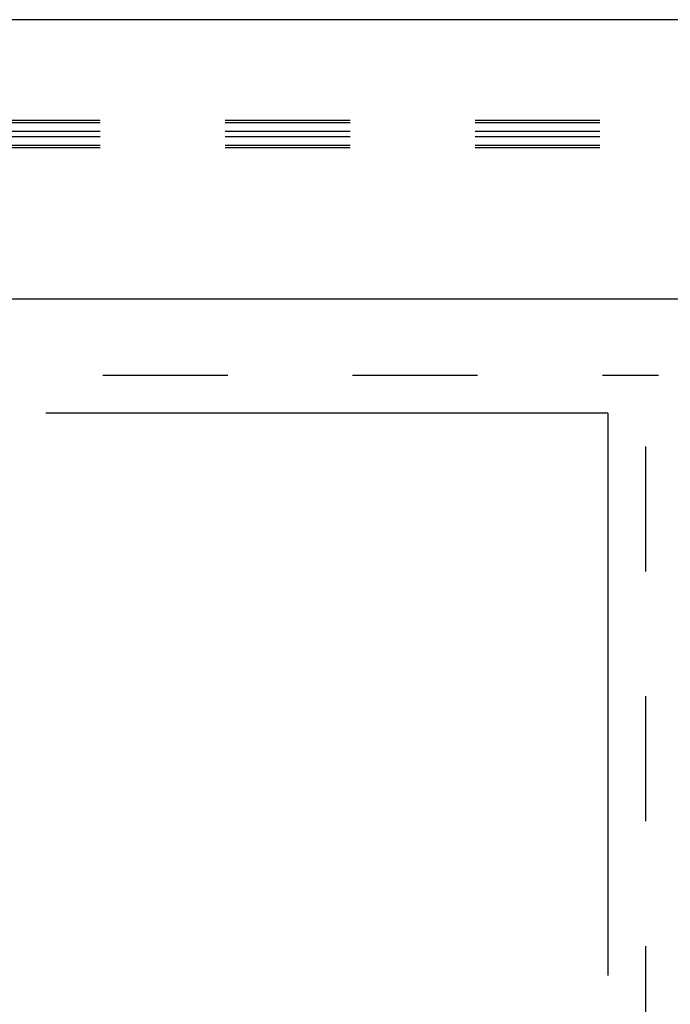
# Model space of a CAD drawing. Header units: inches. Extents: x 0 to 224, y 0 to 145.
# Tile 34 of 62: x 84.06 to 90.47, y 78.89 to 88.58. Entities that reach past the tile are written whole.
import ezdxf

# ---------------------------------------------------------------- set-up
doc = ezdxf.new("R2010")
doc.units = ezdxf.units.IN
doc.header["$LTSCALE"] = 12.302632
doc.header["$MEASUREMENT"] = 0
doc.linetypes.add('HIDDEN', pattern=[0.2, 0.1, -0.1])
doc.linetypes.add('PHANTOM', pattern=[0.8, 0.45, -0.05, 0.1, -0.05, 0.1, -0.05])
doc.layers.get('0').update_dxf_attribs({"linetype": 'CONTINUOUS'})
doc.layers.add('AVAILABLE_DOOR_SPACES', color=7, linetype='CONTINUOUS')
doc.layers.add('DEFAULT_2', color=8, linetype='HIDDEN')

msp = doc.modelspace()

# ---------------------------------------------------------------- linework, layer by layer
at = {"color": 7, "linetype": 'Continuous'}
msp.add_line((132.9168, 88.5837), (15.5418, 88.5837), dxfattribs=at)
at = {"color": 3, "linetype": 'Continuous'}
msp.add_line((54.6668, 85.8337), (91.6043, 85.8337), dxfattribs=at)
at = {"layer": 'AVAILABLE_DOOR_SPACES', "color": 4, "linetype": 'PHANTOM'}
for q in [(73.1505, 84.7087), (89.8543, 24.4587)]:
    msp.add_line((89.8543, 84.7087), q, dxfattribs=at)
at = {"layer": 'DEFAULT_2', "color": 8, "linetype": 'HIDDEN'}
for p, q in [((94.698, 87.5917), (51.698, 87.5917)), ((94.698, 87.5666), (51.698, 87.5666)), ((94.698, 87.4811), (51.698, 87.4811)), ((94.698, 87.431), (51.698, 87.431)), ((94.698, 87.3455), (51.698, 87.3455)), ((94.698, 87.3204), (51.698, 87.3204)), ((55.3543, 85.0837), (90.3543, 85.0837)), ((90.2293, 24.0987), (90.2293, 85.0687))]:
    msp.add_line(p, q, dxfattribs=at)

doc.saveas('drawing.dxf')
